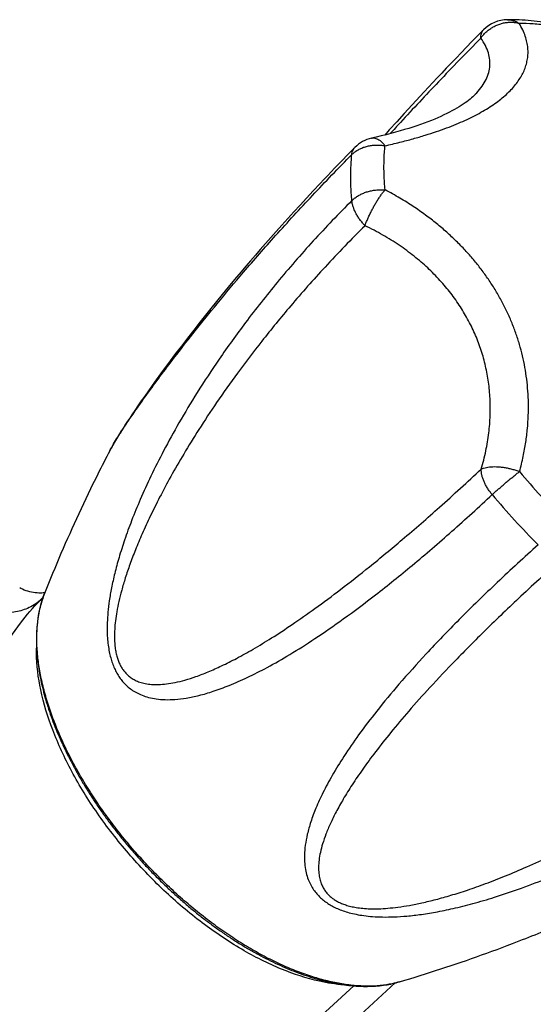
# Model space of a CAD drawing. Header units: millimetres. Extents: x 740 to 1921, y 166 to 1526.
# Tile 23 of 31: x 960 to 990, y 1246 to 1304. Entities that reach past the tile are written whole.
import ezdxf

# ---------------------------------------------------------------- set-up
doc = ezdxf.new("R2010")
doc.units = ezdxf.units.MM
doc.header["$LTSCALE"] = 30.734
doc.layers.get('0').update_dxf_attribs({"linetype": 'CONTINUOUS'})
doc.layers.add('FLAECHEN', color=7, linetype='CONTINUOUS')

msp = doc.modelspace()

# ---------------------------------------------------------------- linework, layer by layer
at = {"color": 7, "linetype": 'CONTINUOUS'}
for p, q in [((986.512, 1299.504), (986.512, 1299.504)), ((982.349, 1298.425), (981.895, 1297.927)), ((982.813, 1298.931), (982.349, 1298.425)), ((981.895, 1297.927), (981.454, 1297.438)), ((981.454, 1297.438), (981.182, 1297.136)), ((976.94, 1293.826), (976.541, 1293.397)), ((976.541, 1293.397), (976.156, 1292.981)), ((975.785, 1292.575), (975.426, 1292.18)), ((976.156, 1292.981), (975.785, 1292.575)), ((975.426, 1292.18), (975.08, 1291.794)), ((974.744, 1291.419), (974.419, 1291.052)), ((975.08, 1291.794), (974.744, 1291.419)), ((974.419, 1291.052), (974.104, 1290.694)), ((973.799, 1290.345), (973.504, 1290.003)), ((974.104, 1290.694), (973.799, 1290.345)), ((973.217, 1289.669), (972.938, 1289.343)), ((973.504, 1290.003), (973.217, 1289.669)), ((972.667, 1289.024), (972.276, 1288.558)), ((972.938, 1289.343), (972.667, 1289.024)), ((972.276, 1288.558), (971.9, 1288.108)), ((971.9, 1288.108), (971.541, 1287.671)), ((971.541, 1287.671), (971.196, 1287.248)), ((970.864, 1286.838), (970.545, 1286.44)), ((971.196, 1287.248), (970.864, 1286.838)), ((970.545, 1286.44), (970.237, 1286.053)), ((969.844, 1285.553), (969.469, 1285.07)), ((970.237, 1286.053), (969.844, 1285.553)), ((969.469, 1285.07), (969.112, 1284.605)), ((969.112, 1284.605), (968.774, 1284.16)), ((968.774, 1284.16), (968.455, 1283.736)), ((968.157, 1283.333), (967.878, 1282.954)), ((968.455, 1283.736), (968.157, 1283.333)), ((967.619, 1282.598), (967.379, 1282.264)), ((967.878, 1282.954), (967.619, 1282.598)), ((967.379, 1282.264), (967.153, 1281.946)), ((966.938, 1281.642), (966.733, 1281.348)), ((967.153, 1281.946), (966.938, 1281.642)), ((966.537, 1281.063), (966.35, 1280.788)), ((966.733, 1281.348), (966.537, 1281.063)), ((966.044, 1280.331), (965.921, 1280.145)), ((966.171, 1280.523), (966.044, 1280.331)), ((966.35, 1280.788), (966.171, 1280.523)), ((965.691, 1279.79), (965.583, 1279.622)), ((965.803, 1279.965), (965.691, 1279.79)), ((965.921, 1280.145), (965.803, 1279.965)), ((965.262, 1279.102), (965.205, 1279.005)), ((965.322, 1279.2), (965.262, 1279.102)), ((965.384, 1279.302), (965.322, 1279.2)), ((965.448, 1279.406), (965.384, 1279.302)), ((964.995, 1278.64), (964.948, 1278.555)), ((965.044, 1278.728), (964.995, 1278.64)), ((965.095, 1278.818), (965.044, 1278.728)), ((965.149, 1278.91), (965.095, 1278.818)), ((965.205, 1279.005), (965.149, 1278.91))]:
    msp.add_line(p, q, dxfattribs=at)
for points in [[(987.057, 1303.389), (986.712, 1303.038), (986.366, 1302.684), (986.036, 1302.345), (985.72, 1302.019), (985.417, 1301.704), (985.125, 1301.399), (984.842, 1301.102), (984.567, 1300.812), (984.3, 1300.529), (984.039, 1300.251), (983.784, 1299.979), (983.535, 1299.711), (983.29, 1299.448), (982.813, 1298.931)], [(986.512, 1299.504), (986.488, 1299.481), (986.415, 1299.411), (986.335, 1299.34), (986.248, 1299.267), (986.156, 1299.193), (986.057, 1299.118), (985.952, 1299.042), (985.84, 1298.964), (985.722, 1298.887), (985.596, 1298.808), (985.464, 1298.729), (985.325, 1298.649), (985.179, 1298.569), (985.026, 1298.489), (984.866, 1298.408), (984.698, 1298.328), (984.523, 1298.247), (984.341, 1298.166), (984.151, 1298.086), (983.954, 1298.005), (983.749, 1297.925), (983.536, 1297.846), (983.316, 1297.767), (983.088, 1297.688), (982.853, 1297.61), (982.609, 1297.533), (982.358, 1297.456), (982.099, 1297.38), (981.832, 1297.306), (981.557, 1297.232), (981.274, 1297.159), (980.983, 1297.087), (980.684, 1297.016), (980.405, 1296.952)], [(979.416, 1296.404), (979.181, 1296.166), (978.937, 1295.916), (978.697, 1295.669), (978.462, 1295.427), (978.232, 1295.188), (978.006, 1294.953), (977.785, 1294.721), (977.567, 1294.492), (977.354, 1294.267), (976.94, 1293.826)], [(965.583, 1279.622), (965.549, 1279.567), (965.448, 1279.406)], [(964.948, 1278.555), (964.925, 1278.513), (964.903, 1278.471), (964.881, 1278.43), (964.86, 1278.389)]]:
    msp.add_lwpolyline(points, dxfattribs=at)
for centre, start, end in [((988.48, 1301.984), 90.44014, 135.3598), ((980.841, 1295), 102.5834, 135.41848)]:
    msp.add_arc(centre, 2, start, end, dxfattribs=at)
at = {"color": 9, "linetype": 'CONTINUOUS'}
for centre, radius, start, end in [((1023.894, 1306.257), 45.292, 219.98209, 222.4307), ((1023.788, 1306.16), 47.269, 219.98083, 222.43063), ((1023.814, 1306.182), 47.303, 222.42838, 224.87637)]:
    msp.add_arc(centre, radius, start, end, dxfattribs=at)
for points, knots in [([(981.201, 1296.5), (981.494, 1296.566), (982.052, 1296.697), (982.85, 1296.907), (983.575, 1297.119), (984.239, 1297.333), (984.85, 1297.55), (985.416, 1297.773), (985.943, 1298.002), (986.435, 1298.237), (986.895, 1298.481), (987.322, 1298.734), (987.716, 1298.995), (988.078, 1299.265), (988.405, 1299.544), (988.696, 1299.829), (988.951, 1300.12), (989.169, 1300.417), (989.349, 1300.718), (989.492, 1301.024), (989.598, 1301.335), (989.667, 1301.652), (989.698, 1301.976), (989.689, 1302.31), (989.637, 1302.657), (989.536, 1303.018), (989.378, 1303.397), (989.239, 1303.647), (989.159, 1303.775)], [0, 0, 0, 0, 0.071364, 0.136382, 0.195925, 0.250866, 0.302004, 0.350003, 0.395405, 0.43854, 0.479661, 0.51891, 0.556385, 0.592101, 0.626074, 0.65832, 0.688895, 0.71793, 0.745606, 0.772205, 0.798048, 0.823531, 0.849093, 0.875286, 0.902728, 0.932126, 0.964268, 1, 1, 1, 1]), ([(986.886, 1302.885), (986.93, 1302.949), (987.027, 1303.075), (987.192, 1303.246), (987.376, 1303.4), (987.576, 1303.533), (987.788, 1303.644), (988.011, 1303.731), (988.24, 1303.793), (988.473, 1303.83), (988.706, 1303.839), (988.936, 1303.823), (989.086, 1303.793), (989.159, 1303.775)], [0, 0, 0, 0, 0.090991, 0.182684, 0.274897, 0.367367, 0.459771, 0.551833, 0.643332, 0.734055, 0.82382, 0.912491, 1, 1, 1, 1]), ([(988.465, 1303.984), (988.513, 1303.984), (988.626, 1303.978), (988.801, 1303.943), (988.986, 1303.875), (989.103, 1303.811), (989.159, 1303.775)], [0, 0, 0, 0, 0.197335, 0.459509, 0.726386, 1, 1, 1, 1]), ([(989.159, 1303.775), (989.44, 1303.777), (990.012, 1303.761), (990.883, 1303.681), (991.47, 1303.591), (991.767, 1303.537)], [0, 0, 0, 0, 0.321114, 0.654342, 1, 1, 1, 1]), ([(986.886, 1302.885), (986.885, 1302.934), (986.889, 1303.03), (986.919, 1303.166), (986.972, 1303.285), (987.024, 1303.355), (987.055, 1303.387), (987.057, 1303.389)], [0, 0, 0, 0, 0.272487, 0.523463, 0.758003, 0.983291, 1, 1, 1, 1]), ([(986.886, 1302.885), (986.04, 1302.03), (984.439, 1300.378), (982.661, 1298.476), (981.715, 1297.444), (981.511, 1297.221)], [0, 0, 0, 0, 0.462032, 0.883982, 1, 1, 1, 1]), ([(986.512, 1299.504), (986.529, 1299.521), (986.666, 1299.659), (986.898, 1299.925), (987.158, 1300.325), (987.337, 1300.736), (987.432, 1301.159), (987.437, 1301.591), (987.35, 1302.029), (987.167, 1302.469), (986.989, 1302.747), (986.886, 1302.885)], [0, 0, 0, 0, 0.018943, 0.154589, 0.279852, 0.397301, 0.510199, 0.622504, 0.738632, 0.86307, 1, 1, 1, 1]), ([(980.405, 1296.952), (980.431, 1296.958), (980.497, 1296.967), (980.605, 1296.957), (980.727, 1296.917), (980.849, 1296.85), (980.971, 1296.757), (981.09, 1296.639), (981.164, 1296.549), (981.201, 1296.5)], [0, 0, 0, 0, 0.083719, 0.204964, 0.33538, 0.478602, 0.636733, 0.81059, 1, 1, 1, 1]), ([(979.232, 1295.976), (979.281, 1296.026), (979.389, 1296.121), (979.571, 1296.244), (979.773, 1296.348), (979.99, 1296.431), (980.221, 1296.493), (980.461, 1296.531), (980.707, 1296.546), (980.955, 1296.537), (981.119, 1296.515), (981.201, 1296.5)], [0, 0, 0, 0, 0.100221, 0.203836, 0.310838, 0.420955, 0.533757, 0.648713, 0.765211, 0.88257, 1, 1, 1, 1]), ([(979.232, 1295.976), (979.236, 1296.024), (979.252, 1296.118), (979.3, 1296.248), (979.359, 1296.342), (979.402, 1296.39), (979.416, 1296.404)], [0, 0, 0, 0, 0.308701, 0.597052, 0.872555, 1, 1, 1, 1]), ([(981.204, 1293.881), (981.177, 1294.182), (981.14, 1294.775), (981.138, 1295.649), (981.173, 1296.221), (981.201, 1296.5)], [0, 0, 0, 0, 0.345658, 0.678886, 1, 1, 1, 1]), ([(964.86, 1278.39), (964.877, 1278.423), (964.95, 1278.56), (965.106, 1278.831), (965.352, 1279.232), (965.675, 1279.732), (966.086, 1280.344), (966.597, 1281.08), (967.222, 1281.955), (967.98, 1282.985), (968.893, 1284.189), (969.99, 1285.591), (971.308, 1287.22), (972.896, 1289.111), (974.777, 1291.257), (976.916, 1293.588), (978.442, 1295.175), (979.232, 1295.976)], [0, 0, 0, 0, 0.004977, 0.020616, 0.04107, 0.066998, 0.099112, 0.138197, 0.185119, 0.240891, 0.306762, 0.38431, 0.475566, 0.58296, 0.709769, 0.851771, 1, 1, 1, 1]), ([(979.235, 1293.242), (979.207, 1293.556), (979.168, 1294.175), (979.166, 1295.088), (979.203, 1295.685), (979.232, 1295.976)], [0, 0, 0, 0, 0.345714, 0.678848, 1, 1, 1, 1]), ([(979.235, 1293.243), (979.285, 1293.293), (979.393, 1293.389), (979.575, 1293.515), (979.776, 1293.626), (979.993, 1293.72), (980.224, 1293.794), (980.463, 1293.849), (980.709, 1293.882), (980.957, 1293.894), (981.122, 1293.888), (981.204, 1293.881)], [0, 0, 0, 0, 0.099579, 0.203403, 0.311152, 0.42224, 0.53594, 0.651446, 0.767901, 0.884408, 1, 1, 1, 1]), ([(980.015, 1291.755), (980.039, 1291.822), (980.092, 1291.959), (980.178, 1292.166), (980.274, 1292.377), (980.378, 1292.59), (980.488, 1292.802), (980.604, 1293.009), (980.723, 1293.208), (980.844, 1293.398), (980.964, 1293.574), (981.083, 1293.735), (981.164, 1293.834), (981.204, 1293.881)], [0, 0, 0, 0, 0.08737, 0.17928, 0.274559, 0.371911, 0.469954, 0.567338, 0.662762, 0.75494, 0.842629, 0.924667, 1, 1, 1, 1]), ([(989.189, 1277.155), (989.271, 1277.453), (989.412, 1278.034), (989.566, 1278.887), (989.664, 1279.694), (989.714, 1280.466), (989.722, 1281.211), (989.69, 1281.935), (989.62, 1282.644), (989.513, 1283.341), (989.37, 1284.03), (989.19, 1284.711), (988.973, 1285.384), (988.718, 1286.049), (988.427, 1286.703), (988.099, 1287.343), (987.738, 1287.969), (987.343, 1288.578), (986.915, 1289.17), (986.456, 1289.744), (985.963, 1290.301), (985.436, 1290.843), (984.869, 1291.373), (984.258, 1291.892), (983.596, 1292.403), (982.871, 1292.908), (982.071, 1293.408), (981.503, 1293.725), (981.204, 1293.881)], [0, 0, 0, 0, 0.046127, 0.088856, 0.128993, 0.167202, 0.204012, 0.239862, 0.275104, 0.310036, 0.344873, 0.37979, 0.414881, 0.450197, 0.485726, 0.521446, 0.557316, 0.593326, 0.629505, 0.665939, 0.702776, 0.740233, 0.778592, 0.818218, 0.859553, 0.903145, 0.949683, 1, 1, 1, 1]), ([(979.235, 1293.242), (978.452, 1292.462), (976.933, 1290.877), (974.829, 1288.458), (972.974, 1286.11), (971.401, 1283.925), (970.09, 1281.933), (968.996, 1280.117), (968.082, 1278.457), (967.319, 1276.941), (966.687, 1275.554), (966.168, 1274.288), (965.748, 1273.135), (965.415, 1272.088), (965.157, 1271.139), (964.966, 1270.283), (964.833, 1269.515), (964.749, 1268.827), (964.709, 1268.215), (964.703, 1267.672), (964.727, 1267.19), (964.776, 1266.759), (964.846, 1266.371), (964.936, 1266.019), (965.043, 1265.698), (965.17, 1265.401), (965.315, 1265.126), (965.483, 1264.871), (965.675, 1264.632), (965.896, 1264.411), (966.151, 1264.207), (966.446, 1264.023), (966.788, 1263.865), (967.185, 1263.736), (967.642, 1263.646), (968.166, 1263.604), (968.762, 1263.62), (969.437, 1263.702), (970.197, 1263.863), (971.051, 1264.114), (972.008, 1264.469), (973.079, 1264.942), (974.276, 1265.553), (975.618, 1266.323), (977.125, 1267.28), (978.825, 1268.461), (980.753, 1269.909), (982.904, 1271.643), (985.215, 1273.628), (986.778, 1275.052), (987.567, 1275.788)], [0, 0, 0, 0, 0.055879, 0.111027, 0.162165, 0.207255, 0.247202, 0.282751, 0.31453, 0.343027, 0.368623, 0.391613, 0.412235, 0.430704, 0.447213, 0.461941, 0.475048, 0.486678, 0.496967, 0.50606, 0.514136, 0.52139, 0.527981, 0.534061, 0.53974, 0.545133, 0.55034, 0.555455, 0.56058, 0.565805, 0.57125, 0.577044, 0.58334, 0.590302, 0.59809, 0.606874, 0.616842, 0.62821, 0.641217, 0.656122, 0.673216, 0.69282, 0.71532, 0.741194, 0.771042, 0.805633, 0.845893, 0.893018, 0.945422, 1, 1, 1, 1]), ([(980.015, 1291.755), (979.96, 1291.813), (979.855, 1291.93), (979.71, 1292.114), (979.581, 1292.304), (979.47, 1292.496), (979.379, 1292.689), (979.308, 1292.878), (979.258, 1293.062), (979.24, 1293.184), (979.235, 1293.243)], [0, 0, 0, 0, 0.139334, 0.276898, 0.411377, 0.541546, 0.666298, 0.784679, 0.895968, 1, 1, 1, 1]), ([(980.015, 1291.755), (979.206, 1290.953), (977.703, 1289.395), (975.668, 1287.099), (973.941, 1284.989), (972.48, 1283.069), (971.239, 1281.317), (970.18, 1279.716), (969.274, 1278.25), (968.5, 1276.906), (967.838, 1275.672), (967.274, 1274.54), (966.796, 1273.5), (966.395, 1272.545), (966.062, 1271.67), (965.789, 1270.868), (965.572, 1270.135), (965.403, 1269.467), (965.28, 1268.86), (965.197, 1268.31), (965.15, 1267.816), (965.136, 1267.376), (965.149, 1266.987), (965.184, 1266.646), (965.239, 1266.346), (965.31, 1266.08), (965.398, 1265.84), (965.501, 1265.622), (965.622, 1265.421), (965.765, 1265.234), (965.935, 1265.061), (966.136, 1264.903), (966.375, 1264.762), (966.656, 1264.647), (966.981, 1264.562), (967.351, 1264.513), (967.771, 1264.505), (968.242, 1264.543), (968.769, 1264.633), (969.356, 1264.779), (970.009, 1264.989), (970.734, 1265.27), (971.538, 1265.63), (972.43, 1266.08), (973.419, 1266.632), (974.519, 1267.301), (975.743, 1268.103), (977.112, 1269.063), (978.647, 1270.207), (980.378, 1271.571), (982.34, 1273.199), (984.553, 1275.129), (986.1, 1276.542), (986.915, 1277.304)], [0, 0, 0, 0, 0.060135, 0.114265, 0.161844, 0.204019, 0.241574, 0.275173, 0.305338, 0.332503, 0.357028, 0.379206, 0.399271, 0.417427, 0.433852, 0.448698, 0.462102, 0.474186, 0.485054, 0.494798, 0.503505, 0.511233, 0.518032, 0.524007, 0.529317, 0.534112, 0.538547, 0.542752, 0.546836, 0.550925, 0.555135, 0.559592, 0.564423, 0.569719, 0.575567, 0.582085, 0.589401, 0.597656, 0.606995, 0.617578, 0.629575, 0.643177, 0.658595, 0.67607, 0.695883, 0.718374, 0.743964, 0.77316, 0.806583, 0.84502, 0.889425, 0.941156, 1, 1, 1, 1]), ([(986.915, 1277.304), (987.021, 1277.661), (987.201, 1278.371), (987.378, 1279.434), (987.461, 1280.471), (987.454, 1281.481), (987.361, 1282.464), (987.185, 1283.419), (986.928, 1284.346), (986.591, 1285.243), (986.176, 1286.111), (985.684, 1286.949), (985.114, 1287.754), (984.466, 1288.525), (983.739, 1289.261), (982.931, 1289.957), (982.04, 1290.612), (981.066, 1291.22), (980.374, 1291.583), (980.015, 1291.755)], [0, 0, 0, 0, 0.063758, 0.124939, 0.183988, 0.241328, 0.297365, 0.352491, 0.407083, 0.461505, 0.516118, 0.571271, 0.627299, 0.68453, 0.743286, 0.803887, 0.866654, 0.931912, 1, 1, 1, 1]), ([(986.915, 1277.304), (986.961, 1277.326), (987.063, 1277.365), (987.228, 1277.407), (987.412, 1277.436), (987.611, 1277.45), (987.823, 1277.449), (988.045, 1277.435), (988.274, 1277.406), (988.505, 1277.363), (988.737, 1277.306), (988.966, 1277.238), (989.115, 1277.184), (989.189, 1277.155)], [0, 0, 0, 0, 0.066469, 0.139676, 0.219464, 0.305342, 0.396551, 0.492199, 0.591311, 0.69281, 0.795544, 0.898333, 1, 1, 1, 1]), ([(987.568, 1275.787), (987.517, 1275.848), (987.42, 1275.971), (987.289, 1276.163), (987.175, 1276.359), (987.08, 1276.556), (987.005, 1276.751), (986.951, 1276.942), (986.92, 1277.126), (986.914, 1277.246), (986.915, 1277.304)], [0, 0, 0, 0, 0.140961, 0.279369, 0.414236, 0.544341, 0.668633, 0.786306, 0.896828, 1, 1, 1, 1]), ([(987.568, 1275.787), (987.62, 1275.835), (987.729, 1275.934), (987.897, 1276.085), (988.076, 1276.241), (988.261, 1276.399), (988.449, 1276.559), (988.639, 1276.716), (988.827, 1276.869), (989.01, 1277.015), (989.13, 1277.109), (989.189, 1277.155)], [0, 0, 0, 0, 0.100449, 0.207583, 0.3198, 0.435335, 0.552378, 0.66913, 0.783816, 0.89469, 1, 1, 1, 1]), ([(990.293, 1272.806), (989.474, 1272.072), (987.888, 1270.616), (985.669, 1268.456), (983.725, 1266.438), (982.097, 1264.623), (980.763, 1263.017), (979.675, 1261.589), (978.793, 1260.312), (978.087, 1259.168), (977.531, 1258.141), (977.107, 1257.219), (976.797, 1256.392), (976.586, 1255.653), (976.462, 1254.994), (976.411, 1254.409), (976.424, 1253.892), (976.49, 1253.438), (976.598, 1253.042), (976.741, 1252.697), (976.911, 1252.397), (977.104, 1252.135), (977.317, 1251.903), (977.551, 1251.697), (977.805, 1251.514), (978.082, 1251.349), (978.385, 1251.203), (978.719, 1251.072), (979.088, 1250.959), (979.501, 1250.862), (979.966, 1250.785), (980.492, 1250.731), (981.09, 1250.705), (981.77, 1250.713), (982.536, 1250.764), (983.397, 1250.864), (984.359, 1251.022), (985.429, 1251.248), (986.615, 1251.552), (987.926, 1251.945), (989.372, 1252.442), (990.963, 1253.058), (992.714, 1253.817), (994.643, 1254.744), (996.772, 1255.876), (999.125, 1257.258), (1001.673, 1258.915), (1004.32, 1260.823), (1006.067, 1262.219), (1006.93, 1262.942)], [0, 0, 0, 0, 0.055636, 0.108918, 0.156668, 0.197383, 0.232253, 0.262264, 0.28821, 0.310713, 0.330265, 0.347261, 0.362037, 0.374894, 0.386104, 0.395916, 0.404553, 0.412214, 0.419065, 0.425275, 0.431022, 0.436461, 0.44173, 0.446936, 0.452187, 0.457575, 0.463212, 0.469206, 0.475678, 0.482767, 0.490635, 0.499484, 0.509518, 0.520926, 0.533834, 0.548387, 0.564757, 0.583127, 0.603698, 0.626695, 0.652367, 0.681012, 0.713019, 0.748895, 0.789282, 0.834986, 0.886896, 0.943026, 1, 1, 1, 1]), ([(991.744, 1272.02), (990.912, 1271.276), (989.364, 1269.86), (987.242, 1267.827), (985.444, 1266.017), (983.93, 1264.416), (982.653, 1262.989), (981.575, 1261.712), (980.666, 1260.565), (979.903, 1259.53), (979.265, 1258.595), (978.738, 1257.748), (978.307, 1256.98), (977.963, 1256.284), (977.696, 1255.654), (977.498, 1255.083), (977.362, 1254.567), (977.282, 1254.103), (977.252, 1253.686), (977.267, 1253.313), (977.321, 1252.983), (977.411, 1252.694), (977.527, 1252.443), (977.666, 1252.228), (977.823, 1252.043), (977.996, 1251.883), (978.185, 1251.743), (978.393, 1251.62), (978.623, 1251.511), (978.882, 1251.416), (979.175, 1251.334), (979.511, 1251.267), (979.896, 1251.219), (980.334, 1251.194), (980.828, 1251.195), (981.382, 1251.228), (981.996, 1251.295), (982.676, 1251.402), (983.424, 1251.552), (984.246, 1251.751), (985.147, 1252.004), (986.133, 1252.317), (987.212, 1252.699), (988.39, 1253.158), (989.678, 1253.706), (991.087, 1254.357), (992.629, 1255.127), (994.32, 1256.038), (996.178, 1257.118), (998.224, 1258.401), (1000.483, 1259.934), (1002.956, 1261.757), (1004.646, 1263.118), (1005.52, 1263.853)], [0, 0, 0, 0, 0.05893, 0.110702, 0.155117, 0.193559, 0.226978, 0.256166, 0.281743, 0.304221, 0.324017, 0.341473, 0.356871, 0.370452, 0.38243, 0.392993, 0.402313, 0.410549, 0.417848, 0.424349, 0.430185, 0.435459, 0.44027, 0.444728, 0.448944, 0.453037, 0.457131, 0.461332, 0.465764, 0.470558, 0.475859, 0.481834, 0.488619, 0.496312, 0.504983, 0.5147, 0.525542, 0.537603, 0.550986, 0.565814, 0.582223, 0.600367, 0.620425, 0.642597, 0.667123, 0.694295, 0.724473, 0.758092, 0.795677, 0.837895, 0.885528, 0.93975, 1, 1, 1, 1]), ([(966.819, 1254.086), (966.548, 1254.382), (966.018, 1254.985), (965.263, 1255.916), (964.551, 1256.869), (963.887, 1257.839), (963.274, 1258.819), (962.716, 1259.805), (962.215, 1260.792), (961.775, 1261.772), (961.398, 1262.742), (961.086, 1263.696), (960.841, 1264.628), (960.664, 1265.533), (960.556, 1266.407), (960.518, 1267.244), (960.551, 1268.041), (960.653, 1268.792), (960.807, 1269.417), (960.936, 1269.785), (960.992, 1269.925)], [0, 0, 0, 0, 0.068427, 0.136577, 0.204178, 0.270961, 0.336668, 0.401051, 0.463879, 0.524937, 0.584034, 0.641004, 0.695714, 0.748066, 0.798006, 0.845528, 0.890684, 0.933593, 0.974446, 1, 1, 1, 1]), ([(982.072, 1246.862), (981.928, 1246.82), (981.549, 1246.724), (980.914, 1246.627), (980.156, 1246.592), (979.36, 1246.631), (978.529, 1246.744), (977.668, 1246.93), (976.782, 1247.187), (975.876, 1247.515), (974.954, 1247.911), (974.022, 1248.373), (973.085, 1248.899), (972.148, 1249.486), (971.216, 1250.131), (970.294, 1250.829), (969.388, 1251.578), (968.502, 1252.372), (967.643, 1253.208), (967.09, 1253.789), (966.819, 1254.086)], [0, 0, 0, 0, 0.025554, 0.066407, 0.109316, 0.154472, 0.201994, 0.251934, 0.304286, 0.358996, 0.415966, 0.475063, 0.536121, 0.598949, 0.663332, 0.729039, 0.795822, 0.863423, 0.931573, 1, 1, 1, 1])]:
    msp.add_open_spline(points, degree=3, knots=knots, dxfattribs=at)
at = {"color": 7, "linetype": 'CONTINUOUS'}
for points, knots in [([(991.341, 1303.724), (991.095, 1303.768), (990.607, 1303.846), (989.88, 1303.929), (989.167, 1303.977), (988.697, 1303.985), (988.465, 1303.984)], [0, 0, 0, 0, 0.259069, 0.512166, 0.759178, 1, 1, 1, 1]), ([(964.86, 1278.39), (964.621, 1277.93), (963.991, 1276.691), (963.014, 1274.661), (961.96, 1272.299), (961.305, 1270.716), (960.992, 1269.925)], [0, 0, 0, 0, 0.16684, 0.447964, 0.725821, 1, 1, 1, 1]), ([(960.992, 1269.925), (960.939, 1269.791), (960.841, 1269.516), (960.721, 1269.087), (960.627, 1268.639), (960.56, 1268.172), (960.518, 1267.688), (960.504, 1267.187), (960.516, 1266.672), (960.554, 1266.143), (960.619, 1265.602), (960.711, 1265.05), (960.828, 1264.488), (960.97, 1263.918), (961.138, 1263.34), (961.33, 1262.755), (961.546, 1262.166), (961.786, 1261.573), (962.048, 1260.977), (962.333, 1260.379), (962.64, 1259.78), (962.968, 1259.183), (963.316, 1258.587), (963.684, 1257.993), (964.071, 1257.404), (964.476, 1256.821), (964.899, 1256.243), (965.338, 1255.673), (965.792, 1255.111), (966.262, 1254.559), (966.583, 1254.198), (966.747, 1254.02)], [0, 0, 0, 0, 0.02443, 0.049556, 0.075452, 0.102129, 0.129618, 0.157942, 0.187092, 0.2171, 0.247924, 0.279602, 0.312077, 0.345364, 0.379419, 0.414229, 0.449763, 0.485983, 0.522864, 0.560351, 0.598425, 0.637017, 0.676103, 0.715618, 0.75552, 0.795753, 0.836265, 0.877003, 0.917907, 0.958926, 1, 1, 1, 1]), ([(966.747, 1254.02), (966.91, 1253.841), (967.241, 1253.488), (967.749, 1252.971), (968.268, 1252.467), (968.797, 1251.979), (969.335, 1251.506), (969.88, 1251.05), (970.433, 1250.611), (970.991, 1250.192), (971.554, 1249.791), (972.12, 1249.411), (972.688, 1249.052), (973.258, 1248.714), (973.829, 1248.4), (974.398, 1248.108), (974.966, 1247.84), (975.53, 1247.596), (976.091, 1247.378), (976.646, 1247.185), (977.195, 1247.019), (977.736, 1246.879), (978.269, 1246.765), (978.792, 1246.68), (979.163, 1246.638), (979.359, 1246.621), (979.383, 1246.619)], [0, 0, 0, 0, 0.048573, 0.097078, 0.145445, 0.193611, 0.241508, 0.289072, 0.33624, 0.382947, 0.429143, 0.474753, 0.519745, 0.564041, 0.607617, 0.650406, 0.692381, 0.733498, 0.773719, 0.813027, 0.851374, 0.888776, 0.925166, 0.96059, 0.994999, 1, 1, 1, 1]), ([(982.072, 1246.862), (982.889, 1247.105), (984.519, 1247.613), (986.954, 1248.447), (989.062, 1249.236), (990.359, 1249.755), (990.849, 1249.956)], [0, 0, 0, 0, 0.274664, 0.550102, 0.829087, 1, 1, 1, 1]), ([(979.383, 1246.619), (979.525, 1246.608), (979.828, 1246.591), (980.289, 1246.589), (980.759, 1246.615), (981.214, 1246.668), (981.651, 1246.749), (981.934, 1246.822), (982.072, 1246.862)], [0, 0, 0, 0, 0.156655, 0.335421, 0.508908, 0.677357, 0.840882, 1, 1, 1, 1])]:
    msp.add_open_spline(points, degree=3, knots=knots, dxfattribs=at)
at = {"layer": 'FLAECHEN', "color": 7, "linetype": 'CONTINUOUS'}
for p, q in [((959.514, 1270.257), (959.517, 1270.255)), ((961.007, 1269.962), (960.974, 1269.957)), ((981.814, 1246.793), (965.683, 1232.048))]:
    msp.add_line(p, q, dxfattribs=at)
at = {"layer": 'FLAECHEN', "color": 9, "linetype": 'CONTINUOUS'}
msp.add_line((963.746, 1232.355), (979.355, 1246.622), dxfattribs=at)
at = {"layer": 'FLAECHEN', "color": 7, "linetype": 'CONTINUOUS'}
msp.add_lwpolyline([(960.974, 1269.957), (960.901, 1269.95), (960.821, 1269.944), (960.735, 1269.942), (960.642, 1269.943), (960.544, 1269.948), (960.441, 1269.957), (960.334, 1269.972), (960.225, 1269.992), (960.114, 1270.017), (960.004, 1270.048), (959.895, 1270.083), (959.789, 1270.124), (959.687, 1270.168), (959.591, 1270.215), (959.517, 1270.255)], dxfattribs=at)
at = {"layer": 'FLAECHEN', "color": 9, "linetype": 'CONTINUOUS'}
msp.add_arc((967.081, 1263.125), 9.005, 133.37472, 134.8366, dxfattribs=at)
for points, knots in [([(960.731, 1269.511), (960.51, 1269.312), (960.012, 1268.998), (959.187, 1268.786), (958.382, 1268.772), (957.628, 1268.903), (956.939, 1269.131), (956.318, 1269.418), (955.794, 1269.758), (955.354, 1270.115), (954.95, 1270.446), (954.57, 1270.757), (954.261, 1271.085), (954.062, 1271.436), (954.007, 1271.796), (954.053, 1272.133), (954.17, 1272.475), (954.289, 1272.696), (954.361, 1272.815)], [0, 0, 0, 0, 0.097233, 0.188263, 0.275681, 0.358536, 0.43739, 0.512333, 0.581718, 0.641108, 0.697589, 0.752602, 0.801752, 0.844175, 0.882399, 0.918327, 0.954583, 1, 1, 1, 1]), ([(963.746, 1232.355), (963.403, 1232.643), (962.586, 1233.358), (961.265, 1234.657), (959.759, 1236.364), (958.259, 1238.405), (956.925, 1240.675), (955.85, 1243.07), (955.044, 1245.594), (954.506, 1248.325), (954.284, 1251.333), (954.441, 1254.577), (955.004, 1257.903), (955.909, 1261.072), (957.034, 1263.888), (958.246, 1266.229), (959.457, 1268.076), (960.31, 1269.093), (960.731, 1269.511)], [0, 0, 0, 0, 0.032379, 0.078333, 0.133705, 0.196615, 0.261006, 0.323446, 0.385862, 0.451939, 0.524005, 0.60314, 0.68596, 0.767028, 0.840736, 0.90457, 0.957123, 1, 1, 1, 1])]:
    msp.add_open_spline(points, degree=3, knots=knots, dxfattribs=at)
at = {"layer": 'FLAECHEN', "color": 7, "linetype": 'CONTINUOUS'}
msp.add_open_spline([(978.76, 1246.675), (978.273, 1246.711), (977.002, 1246.913), (974.948, 1247.594), (972.614, 1248.776), (970.279, 1250.353), (968.026, 1252.267), (965.941, 1254.451), (964.106, 1256.815), (962.592, 1259.269), (961.45, 1261.723), (960.722, 1264.091), (960.506, 1265.743), (960.506, 1266.575), (960.508, 1266.669)], degree=3, knots=[0, 0, 0, 0, 0.050587, 0.132656, 0.22355, 0.32113, 0.424361, 0.529628, 0.633865, 0.734205, 0.828195, 0.913905, 0.990213, 1, 1, 1, 1], dxfattribs=at)

doc.saveas('drawing.dxf')
